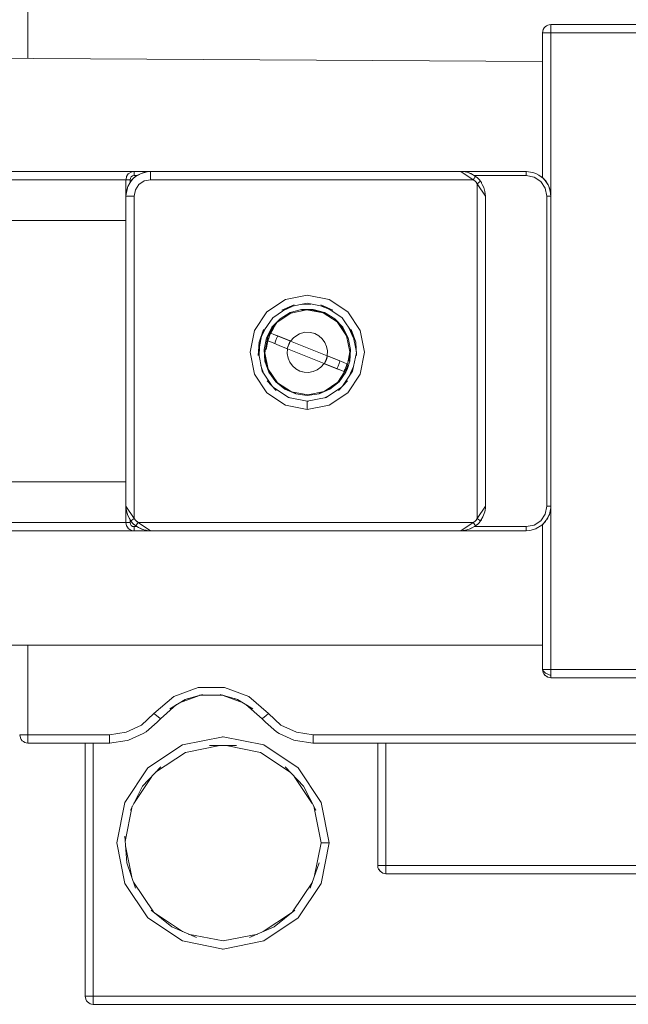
# Model space of a CAD drawing. Header units: millimetres. Extents: x 53746 to 116821, y -810352 to -765802.
# Tile 219 of 256: x 93901 to 93965, y -790748 to -790645. Entities that reach past the tile are written whole.
import ezdxf

# ---------------------------------------------------------------- set-up
doc = ezdxf.new("R2010")
doc.units = ezdxf.units.MM
doc.header["$MEASUREMENT"] = 0
doc.layers.add('Main Cradle Rails', color=7, linetype='Continuous', lineweight=0)
doc.layers.add('Tank and Accumulators', color=7, linetype='Continuous', lineweight=0)

# ---------------------------------------------------------------- blocks, each defined once
blk = doc.blocks.new('*U57')
at = {"layer": 'Tank and Accumulators', "color": 7, "linetype": 'Continuous', "lineweight": 0}
for p, q in [((8672.9, -2569.2), (8672.9, -2569.2)), ((8673.68, -2568.68), (8673.67, -2568.68)), ((8664.33, -2583.98), (8664.34, -2583.98)), ((8671.14, -2583.98), (8671.13, -2583.98)), ((8629.54, -2584.5), (8629.55, -2584.5)), ((8630.11, -2584.85), (8629.91, -2585.12)), ((8630.01, -2584.04), (8630.01, -2584.04)), ((8630.35, -2584.61), (8630.62, -2584.4)), ((8631.06, -2584.17), (8630.44, -2584.54)), ((8665.75, -2584.41), (8665.74, -2584.4)), ((8666.04, -2584.64), (8666.05, -2584.64)), ((8673.11, -2584.92), (8672.97, -2584.76)), ((8629.5, -2586.33), (8629.53, -2586.03)), ((8629.53, -2586.03), (8629.53, -2586.03)), ((8629.54, -2586), (8629.63, -2585.68)), ((8646.78, -2598.02), (8645.93, -2598.41)), ((8647.79, -2597.82), (8648.72, -2597.78)), ((8649.73, -2597.98), (8650.61, -2598.3)), ((8651.02, -2598.42), (8651, -2598.41)), ((8643.56, -2601.23), (8643.96, -2600.38)), ((8651.97, -2600.23), (8651.98, -2600.24)), ((8651.98, -2600.24), (8651.99, -2600.26)), ((8653.16, -2601.33), (8652.67, -2600.26)), ((8643.26, -2602.77), (8643.63, -2600.91)), ((8643.8, -2600.44), (8643.79, -2600.46)), ((8652.84, -2600.51), (8653.09, -2601)), ((8653.08, -2600.91), (8653.45, -2602.77)), ((8643.33, -2603.18), (8643.36, -2602.24)), ((8646.61, -2601.64), (8650.41, -2603.17)), ((8650.46, -2603.18), (8650.34, -2603.6)), ((8650.4, -2603.24), (8650.39, -2603.4)), ((8650.44, -2602.67), (8650.44, -2602.67)), ((8653.45, -2602.78), (8653.42, -2602.98)), ((8643.84, -2605.06), (8643.53, -2604.18)), ((8644.01, -2603.71), (8644, -2603.69)), ((8644.01, -2603.72), (8644.01, -2603.71)), ((8646.81, -2604.22), (8646.81, -2604.22)), ((8647.15, -2604.52), (8647.16, -2604.52)), ((8650.09, -2603.97), (8649.76, -2604.35)), ((8649.77, -2604.35), (8649.76, -2604.35)), ((8650.13, -2603.99), (8650.22, -2603.76)), ((8650.23, -2603.74), (8650.29, -2603.69)), ((8653.16, -2604.27), (8652.72, -2605.28)), ((8647.32, -2604.61), (8647.57, -2604.75)), ((8647.57, -2604.75), (8647.85, -2604.82)), ((8653.1, -2604.57), (8652.83, -2605.1)), ((8646.07, -2607.3), (8646.54, -2607.54)), ((8646.53, -2607.54), (8646.35, -2607.48)), ((8650.12, -2607.55), (8650.64, -2607.29)), ((8650.34, -2607.49), (8650.21, -2607.53)), ((8648.47, -2607.88), (8648.34, -2607.9)), ((8629.55, -2620.85), (8629.54, -2620.85)), ((8629.91, -2620.23), (8629.91, -2620.53)), ((8630.76, -2620.53), (8632.03, -2621.38)), ((8666.38, -2620.34), (8666.61, -2619.93)), ((8672.89, -2620.67), (8672.87, -2620.69)), ((8672.97, -2620.59), (8673.11, -2620.43)), ((8673.25, -2620.22), (8673.38, -2620.03)), ((8673.38, -2620.03), (8673.38, -2620.03)), ((8630.01, -2621.31), (8630.01, -2621.31)), ((8631.74, -2621.35), (8632.03, -2621.38)), ((8664.33, -2621.38), (8664.79, -2621.33)), ((8665.74, -2620.95), (8671.13, -2620.95)), ((8672.11, -2621.18), (8672.1, -2621.18)), ((8672.9, -2636.16), (8672.9, -2636.15)), ((8673.08, -2636.43), (8673.07, -2636.42)), ((8673.36, -2636.61), (8673.36, -2636.61)), ((8637.13, -2638.52), (8635.04, -2639.3)), ((8639.56, -2638.51), (8637.15, -2638.51)), ((8641.67, -2639.3), (8639.58, -2638.52)), ((8633.06, -2640.94), (8633.06, -2640.94)), ((8618.96, -2643.41), (8618.96, -2643.41)), ((8627.76, -2643.48), (8627.81, -2643.47)), ((8631.76, -2646.06), (8635.35, -2643.67)), ((8635.39, -2643.66), (8635.35, -2643.67)), ((8639.9, -2643.74), (8643.48, -2644.45)), ((8643.48, -2644.45), (8646.58, -2646.52)), ((8647.43, -2646.13), (8647.39, -2646.06)), ((8630.29, -2649.78), (8632.17, -2646.96)), ((8646.99, -2646.96), (8648.87, -2649.78)), ((8629.39, -2649.62), (8629.37, -2649.65)), ((8628.53, -2653.88), (8629.37, -2649.65)), ((8629.41, -2653.73), (8630.14, -2650.06)), ((8630.09, -2657.44), (8629.44, -2654.18)), ((8650.62, -2653.92), (8650.63, -2653.88)), ((8656.51, -2656.23), (8656.19, -2656.23)), ((8629.36, -2658.06), (8629.37, -2658.1)), ((8632.35, -2661.06), (8630.27, -2657.95)), ((8648.89, -2657.95), (8646.81, -2661.06)), ((8649.79, -2658.1), (8647.39, -2661.69)), ((8632.45, -2661.15), (8635.38, -2663.11)), ((8646.7, -2661.15), (8643.77, -2663.11)), ((8647.36, -2661.71), (8647.39, -2661.69)), ((8639.53, -2664.92), (8639.58, -2664.93)), ((8643.81, -2664.08), (8639.58, -2664.93)), ((8625.3, -2670.15), (8625.3, -2670.15))]:
    blk.add_line(p, q, dxfattribs=at)
at = {"layer": 'Tank and Accumulators', "color": 7, "linetype": 'Continuous', "lineweight": 0, "flags": 128}
for points in [[(8619.28, -2572.21), (8619.28, -2562.73), (8618.96, -2562.73), (8618.68, -2562.73), (8618.5, -2562.73), (8618.43, -2562.73)], [(8774.37, -2568.79), (8774.31, -2568.74), (8774.58, -2568.92), (8774.64, -2568.99), (8774.38, -2568.8), (8774.31, -2568.74), (8774.21, -2568.71), (8773.98, -2568.68), (8673.68, -2568.68), (8673.51, -2568.7), (8673.36, -2568.74), (8673.22, -2568.82), (8673.08, -2568.92), (8672.99, -2569.03), (8672.9, -2569.2), (8672.83, -2569.53), (8672.83, -2584.62), (8672.71, -2584.55)], [(8672.83, -2569.53), (8672.83, -2569.53), (8672.9, -2569.53), (8673.08, -2569.53), (8673.36, -2569.53), (8673.68, -2569.53), (8673.68, -2586.53)], [(8673.68, -2569.52), (8673.68, -2569.2), (8673.68, -2568.92), (8673.68, -2568.74), (8673.68, -2568.68), (8673.68, -2568.68)], [(8773.98, -2569.53), (8773.98, -2569.53), (8673.68, -2569.53), (8673.68, -2569.52)], [(8596.35, -2572.08), (8672.83, -2572.53), (8672.83, -2572.53)], [(8606.88, -2583.98), (8616.23, -2583.98), (8630.33, -2583.98)], [(8632.03, -2583.98), (8630.33, -2583.98), (8630.22, -2583.99), (8630.01, -2584.04), (8629.8, -2584.17), (8629.73, -2584.22), (8629.64, -2584.34), (8629.55, -2584.5), (8629.53, -2584.54), (8629.49, -2584.77), (8629.48, -2584.83), (8629.48, -2586.53)], [(8632.03, -2583.98), (8632.03, -2583.98), (8632.03, -2584.04), (8632.03, -2584.22), (8632.03, -2584.5), (8632.03, -2584.83), (8631.38, -2584.95), (8630.83, -2585.32), (8630.46, -2585.87), (8630.33, -2586.53), (8630.33, -2620.1), (8630.46, -2620.26)], [(8630.33, -2584.4), (8630.33, -2584.24), (8630.33, -2584.1), (8630.33, -2584.01), (8630.33, -2583.98)], [(8631.98, -2583.98), (8632.03, -2583.98), (8631.68, -2584.01), (8631.06, -2584.17), (8631.06, -2584.17)], [(8631.53, -2584.02), (8631.54, -2584.02), (8631.67, -2584.01)], [(8632.03, -2583.98), (8632.03, -2583.98), (8664.33, -2583.98), (8664.55, -2583.99), (8664.77, -2584.02), (8664.98, -2584.06), (8665.17, -2584.13), (8665.35, -2584.2), (8665.52, -2584.29), (8665.86, -2584.49), (8665.86, -2584.48)], [(8664.33, -2583.98), (8664.33, -2583.98), (8665.61, -2584.83), (8665.7, -2584.7), (8665.79, -2584.58), (8665.84, -2584.51), (8665.86, -2584.49), (8666.04, -2584.64)], [(8672.11, -2584.17), (8672.11, -2584.17), (8671.82, -2584.07), (8671.13, -2583.98), (8664.34, -2583.98)], [(8664.79, -2584.02), (8664.83, -2584.02), (8664.91, -2584.05)], [(8671.13, -2583.98), (8671.13, -2583.98), (8671.13, -2584.01), (8671.13, -2584.1), (8671.13, -2584.24), (8671.13, -2584.4)], [(8616.23, -2584.82), (8616.23, -2584.83), (8629.48, -2584.83), (8629.48, -2584.83)], [(8629.91, -2585.12), (8629.91, -2584.83), (8629.74, -2584.83), (8629.61, -2584.83), (8629.51, -2584.83), (8629.48, -2584.83), (8629.48, -2584.82)], [(8629.68, -2585.55), (8629.67, -2585.55), (8629.95, -2585.06), (8630.23, -2584.72), (8630.35, -2584.61), (8630.34, -2584.61)], [(8630.62, -2584.4), (8630.33, -2584.4), (8630.17, -2584.43), (8630.03, -2584.52), (8629.94, -2584.66), (8629.91, -2584.83)], [(8630.12, -2584.84), (8630.11, -2584.85), (8630.23, -2584.72), (8630.23, -2584.72)], [(8630.43, -2584.55), (8630.43, -2584.55), (8630.23, -2584.72), (8630.23, -2584.73)], [(8630.62, -2584.4), (8630.62, -2584.4), (8631.06, -2584.17), (8631.06, -2584.17), (8631.51, -2584.03)], [(8666.22, -2584.81), (8666.37, -2585), (8666.34, -2585.01), (8666.27, -2585.07), (8666.16, -2585.15), (8666.03, -2585.25), (8665.9, -2585.1), (8665.76, -2584.95), (8665.61, -2584.83), (8632.03, -2584.83)], [(8665.15, -2584.12), (8665.3, -2584.17), (8665.74, -2584.4), (8665.86, -2584.48)], [(8673.68, -2618.83), (8673.68, -2618.83), (8673.65, -2618.83), (8673.56, -2618.83), (8673.42, -2618.83), (8673.26, -2618.83), (8673.26, -2586.53), (8673.09, -2585.71), (8672.63, -2585.02), (8671.94, -2584.56), (8671.13, -2584.4), (8665.74, -2584.4)], [(8665.86, -2584.49), (8666.01, -2584.61), (8666, -2584.6)], [(8666.05, -2584.64), (8666.01, -2584.61), (8666.01, -2584.61)], [(8666.22, -2584.81), (8666.05, -2584.64), (8666.05, -2584.64)], [(8666.26, -2584.86), (8666.25, -2584.85), (8666.22, -2584.81)], [(8666.25, -2584.84), (8666.25, -2584.85), (8666.37, -2584.99)], [(8666.55, -2585.32), (8666.37, -2585), (8666.37, -2585)], [(8666.37, -2585), (8666.46, -2585.12), (8666.45, -2585.11)], [(8672.11, -2584.17), (8672.11, -2584.17), (8672.45, -2584.35), (8672.93, -2584.72), (8672.99, -2584.79), (8673.39, -2585.35), (8673.49, -2585.55), (8673.6, -2585.9), (8673.6, -2585.94)], [(8672.87, -2584.66), (8672.84, -2584.63), (8672.83, -2584.62), (8672.83, -2584.62)], [(8672.93, -2584.72), (8672.87, -2584.66), (8672.89, -2584.68)], [(8672.96, -2584.75), (8672.97, -2584.76), (8672.93, -2584.72)], [(8673.38, -2585.32), (8673.11, -2584.92), (8673.11, -2584.92)], [(8629.48, -2607.41), (8629.48, -2607.41), (8629.48, -2604.28), (8629.48, -2601.07), (8629.48, -2597.94), (8629.48, -2586.53), (8629.49, -2586.35), (8629.64, -2585.67), (8629.67, -2585.55), (8629.91, -2585.12), (8629.91, -2585.12)], [(8629.65, -2585.61), (8629.67, -2585.55), (8629.67, -2585.55), (8629.67, -2585.55)], [(8666.88, -2618.83), (8666.88, -2618.83), (8666.03, -2620.1), (8666.03, -2585.25), (8666.88, -2586.53), (8666.88, -2586.53)], [(8666.46, -2585.12), (8666.46, -2585.12), (8666.48, -2585.19)], [(8666.88, -2586.52), (8666.88, -2586.53), (8666.83, -2586.06), (8666.72, -2585.66), (8666.55, -2585.32)], [(8673.68, -2586.51), (8673.68, -2586.53), (8673.62, -2586.01), (8673.49, -2585.55), (8673.38, -2585.32), (8673.38, -2585.32)], [(8629.48, -2586.52), (8629.48, -2586.53), (8629.48, -2586.51)], [(8629.48, -2586.53), (8629.48, -2586.53), (8629.55, -2586.53), (8629.73, -2586.53), (8630.01, -2586.53), (8630.33, -2586.53)], [(8666.88, -2586.53), (8666.88, -2586.53), (8666.88, -2618.83), (8666.88, -2618.83)], [(8673.68, -2586.53), (8673.68, -2586.53), (8673.65, -2586.53), (8673.56, -2586.53), (8673.42, -2586.53), (8673.26, -2586.53)], [(8673.68, -2618.83), (8673.68, -2618.83), (8673.68, -2586.53), (8673.68, -2586.52)], [(8629.48, -2589.08), (8629.48, -2589.08), (8606.36, -2589.08), (8606.27, -2589.08), (8606.09, -2589.13), (8605.93, -2589.23), (8605.81, -2589.36), (8605.72, -2589.53), (8605.68, -2589.76), (8605.68, -2590.74)], [(8648.35, -2607.9), (8648.35, -2607.9), (8648.35, -2607.97), (8648.35, -2608.15), (8648.35, -2608.43), (8648.35, -2608.75), (8646.08, -2608.3), (8644.14, -2607.01), (8642.86, -2605.08), (8642.4, -2602.8), (8642.86, -2600.53), (8644.14, -2598.6), (8646.08, -2597.31), (8648.35, -2596.85), (8650.63, -2597.31), (8652.56, -2598.6), (8653.85, -2600.53), (8654.3, -2602.8), (8653.85, -2605.08), (8652.56, -2607.01), (8650.63, -2608.3), (8648.35, -2608.75)], [(8643.66, -2600.82), (8644.75, -2599.2), (8646.33, -2598.14)], [(8652.6, -2601.29), (8652.85, -2602.5), (8652.76, -2603.72), (8652.53, -2604.49), (8652.35, -2604.88), (8651.65, -2605.88), (8650.69, -2606.65), (8649.57, -2607.14), (8648.35, -2607.31), (8647.14, -2607.14), (8646.01, -2606.65), (8645.06, -2605.88), (8644.35, -2604.88), (8643.94, -2603.72), (8643.86, -2602.5), (8644.11, -2601.29), (8644.67, -2600.2), (8645.51, -2599.31), (8646.56, -2598.67), (8647.74, -2598.34), (8648.97, -2598.34), (8650.15, -2598.67), (8651.2, -2599.31), (8652.03, -2600.2), (8652.6, -2601.29)], [(8652.33, -2604.4), (8652.37, -2604.42), (8652.42, -2604.44), (8652.46, -2604.46), (8651.51, -2605.9), (8650.09, -2606.88), (8648.4, -2607.23), (8646.7, -2606.91), (8645.25, -2605.97), (8644.28, -2604.54), (8643.92, -2602.85), (8644.24, -2601.15), (8645.19, -2599.7), (8646.62, -2598.73), (8648.31, -2598.38), (8650.01, -2598.7), (8651.45, -2599.64), (8652.43, -2601.07), (8652.78, -2602.76), (8652.46, -2604.46), (8652.53, -2604.49)], [(8646.95, -2597.87), (8646.97, -2597.86), (8645.69, -2598.42), (8645.7, -2598.41)], [(8646.47, -2598.08), (8648.35, -2597.7), (8650.23, -2598.08)], [(8650.01, -2598.7), (8648.96, -2598.41), (8648.31, -2598.38), (8647.75, -2598.41), (8647.75, -2598.41)], [(8649.75, -2597.87), (8649.74, -2597.86), (8651.02, -2598.42)], [(8650.37, -2598.14), (8651.96, -2599.2), (8653.04, -2600.82)], [(8645.19, -2599.7), (8645.55, -2599.36), (8645.55, -2599.36)], [(8648.95, -2598.41), (8648.96, -2598.41), (8649.08, -2598.44)], [(8650.11, -2598.73), (8650.12, -2598.73), (8650.01, -2598.7)], [(8652.53, -2601.31), (8652.54, -2601.32), (8652.43, -2601.07), (8651.98, -2600.24), (8651.45, -2599.64), (8651.15, -2599.36), (8651.16, -2599.36)], [(8644.71, -2600.28), (8644.73, -2600.24), (8644.24, -2601.15)], [(8644.56, -2600.81), (8644.56, -2600.81), (8644.84, -2600.33), (8644.84, -2600.33)], [(8644.73, -2600.24), (8644.73, -2600.24), (8645.19, -2599.7)], [(8643.23, -2603.12), (8643.23, -2603.15), (8643.33, -2601.76), (8643.8, -2600.44)], [(8644.24, -2601.15), (8644.17, -2601.32), (8644.17, -2601.31)], [(8644.43, -2601.07), (8644.33, -2601.34), (8644.24, -2601.61)], [(8644.31, -2601.36), (8644.3, -2601.36), (8644.24, -2601.61), (8644.78, -2601.83), (8645.49, -2602.12), (8646.29, -2602.44), (8646.29, -2602.44)], [(8644.88, -2600.94), (8644.56, -2600.81), (8644.43, -2601.07), (8644.3, -2601.36), (8644.3, -2601.37)], [(8646.94, -2601.26), (8646.94, -2601.26), (8646.61, -2601.64), (8644.88, -2600.94), (8644.56, -2600.81)], [(8646.57, -2601.62), (8646.57, -2601.62), (8645.28, -2601.1), (8644.88, -2600.94)], [(8644.96, -2601.9), (8645.05, -2601.63), (8645.15, -2601.36), (8645.28, -2601.1)], [(8648.1, -2600.72), (8648.1, -2600.72), (8647.53, -2600.88), (8646.94, -2601.26), (8646.94, -2601.26)], [(8648.1, -2600.72), (8648.1, -2600.72), (8648.68, -2600.73), (8648.68, -2600.73)], [(8649.55, -2601.08), (8649.13, -2600.86), (8648.68, -2600.73), (8648.68, -2600.73)], [(8649.9, -2601.39), (8649.9, -2601.39), (8649.55, -2601.08)], [(8650.18, -2601.77), (8650.18, -2601.77), (8649.9, -2601.39), (8649.9, -2601.39)], [(8653.47, -2603.12), (8653.47, -2603.15), (8653.38, -2601.76), (8652.91, -2600.44), (8652.91, -2600.46)], [(8643.34, -2601.73), (8643.33, -2601.76), (8643.32, -2601.85)], [(8644.07, -2602.49), (8644.07, -2602.51), (8644.24, -2601.61), (8644.24, -2601.61)], [(8646.29, -2602.44), (8646.25, -2602.42), (8646.57, -2601.62), (8646.61, -2601.64)], [(8646.57, -2601.62), (8646.47, -2601.89), (8646.36, -2602.16), (8646.25, -2602.42)], [(8646.25, -2602.42), (8646.25, -2602.42), (8646.29, -2602.44)], [(8646.29, -2602.44), (8646.29, -2602.44), (8646.26, -2602.94), (8646.26, -2602.94)], [(8646.27, -2602.38), (8646.41, -2602.02), (8646.41, -2602.02)], [(8650.09, -2603.97), (8650.09, -2603.97), (8646.29, -2602.44), (8646.29, -2602.44)], [(8646.41, -2602.02), (8646.41, -2602.02), (8646.55, -2601.67)], [(8646.61, -2601.64), (8646.57, -2601.62), (8646.55, -2601.65)], [(8650.41, -2603.17), (8650.41, -2603.17), (8646.61, -2601.64), (8646.61, -2601.64)], [(8650.44, -2602.66), (8650.44, -2602.66), (8650.36, -2602.21), (8650.18, -2601.77), (8650.18, -2601.77)], [(8653.36, -2601.73), (8653.38, -2601.76), (8653.38, -2601.85)], [(8644.7, -2606.34), (8643.64, -2604.76), (8643.26, -2602.82)], [(8643.92, -2602.51), (8643.92, -2602.5), (8643.92, -2602.85), (8644.01, -2603.71), (8644.28, -2604.54), (8644.41, -2604.85), (8644.41, -2604.84)], [(8646.26, -2602.94), (8646.26, -2602.94), (8646.34, -2603.4), (8646.34, -2603.4)], [(8646.53, -2603.83), (8646.34, -2603.4), (8646.34, -2603.4)], [(8650.34, -2603.45), (8650.24, -2603.72), (8650.13, -2603.99), (8650.09, -2603.97)], [(8650.44, -2603.18), (8650.34, -2603.6), (8650.13, -2603.99), (8650.13, -2603.99)], [(8650.23, -2603.74), (8650.3, -2603.59), (8650.34, -2603.45)], [(8650.34, -2603.45), (8650.34, -2603.45), (8650.42, -2603.17)], [(8650.44, -2602.66), (8650.44, -2602.66), (8650.41, -2603.17), (8652.15, -2603.86), (8652.47, -2603.99), (8652.47, -2603.99)], [(8652.15, -2603.86), (8651.74, -2603.7), (8650.46, -2603.18), (8650.46, -2603.18)], [(8652.7, -2603.69), (8652.7, -2603.71), (8652.78, -2602.76)], [(8652.78, -2602.76), (8652.78, -2602.5), (8652.78, -2602.51)], [(8653.06, -2604.76), (8653.06, -2604.76), (8653.45, -2602.82)], [(8646.53, -2603.83), (8646.53, -2603.83), (8646.81, -2604.22), (8646.81, -2604.22)], [(8648.02, -2604.87), (8648.02, -2604.87), (8647.57, -2604.75), (8647.16, -2604.52), (8646.81, -2604.22), (8646.81, -2604.22)], [(8649.76, -2604.35), (8649.76, -2604.35), (8649.39, -2604.62), (8649.39, -2604.62)], [(8652.14, -2604.8), (8651.82, -2604.67), (8650.09, -2603.97), (8650.09, -2603.97)], [(8650.14, -2603.98), (8650.13, -2603.99), (8651.42, -2604.51), (8651.82, -2604.67)], [(8651.74, -2603.7), (8651.66, -2603.98), (8651.55, -2604.25), (8651.42, -2604.51)], [(8652.14, -2604.8), (8652.21, -2604.67), (8652.27, -2604.54), (8652.33, -2604.4), (8652.38, -2604.27), (8652.43, -2604.13), (8652.47, -2603.99)], [(8648.02, -2604.87), (8648.02, -2604.87), (8648.48, -2604.89), (8648.48, -2604.89)], [(8648.48, -2604.89), (8648.48, -2604.89), (8648.95, -2604.81), (8648.95, -2604.81)], [(8648.95, -2604.81), (8649.39, -2604.62), (8649.39, -2604.62)], [(8651.82, -2604.67), (8652.14, -2604.8), (8652.14, -2604.8)], [(8653.06, -2604.75), (8653.06, -2604.76), (8652, -2606.34)], [(8645.1, -2606.77), (8645.11, -2606.78), (8644.16, -2605.76), (8644.18, -2605.78)], [(8646.4, -2607.51), (8646.4, -2607.52), (8644.79, -2606.44)], [(8645.25, -2605.97), (8645.11, -2605.83), (8645.11, -2605.84)], [(8647.15, -2607.08), (8647.15, -2607.08), (8646.7, -2606.91), (8646.05, -2606.6), (8645.25, -2605.97)], [(8650.3, -2607.52), (8650.3, -2607.52), (8651.91, -2606.44)], [(8650.83, -2606.46), (8650.66, -2606.6), (8651.51, -2605.9)], [(8651.51, -2605.9), (8651.6, -2605.83), (8651.58, -2605.85)], [(8652.53, -2605.78), (8652.54, -2605.76), (8651.59, -2606.78), (8651.6, -2606.77)], [(8629.99, -2620.36), (8629.99, -2620.36), (8629.82, -2620.04), (8629.65, -2619.69), (8629.53, -2619.3), (8629.48, -2618.83), (8629.48, -2607.41), (8629.48, -2607.41)], [(8646.41, -2607.52), (8646.4, -2607.52), (8648.35, -2607.9), (8650.3, -2607.52), (8650.3, -2607.51)], [(8649.56, -2607.08), (8649.55, -2607.08), (8650.09, -2606.88)], [(8650.09, -2606.88), (8650.66, -2606.6), (8650.65, -2606.6)], [(8605.68, -2611.82), (8605.68, -2614.61), (8605.68, -2615.6), (8605.69, -2615.65), (8605.72, -2615.7), (8605.81, -2615.86), (8605.93, -2616), (8606.09, -2616.09), (8606.27, -2616.14), (8606.36, -2616.28), (8629.48, -2616.27), (8629.48, -2616.27)], [(8629.48, -2620.53), (8616.23, -2620.53), (8616.23, -2616.27)], [(8629.48, -2618.83), (8629.53, -2619.32), (8629.67, -2619.8), (8629.91, -2620.23), (8629.99, -2620.35)], [(8629.48, -2618.83), (8629.48, -2620.53), (8629.5, -2620.7), (8629.55, -2620.85), (8629.58, -2620.91), (8629.71, -2621.1), (8629.73, -2621.13), (8629.89, -2621.25), (8630.01, -2621.31), (8630.1, -2621.34), (8630.33, -2621.38), (8632.03, -2621.38)], [(8629.48, -2618.83), (8629.48, -2618.83), (8630.33, -2620.1), (8630.2, -2620.2), (8630.09, -2620.28), (8630.02, -2620.34), (8629.99, -2620.36), (8630.14, -2620.54)], [(8666.62, -2619.92), (8666.62, -2619.92), (8666.69, -2619.76), (8666.76, -2619.59), (8666.81, -2619.41), (8666.85, -2619.22), (8666.87, -2619.03), (8666.88, -2618.83), (8666.88, -2618.83)], [(8673.26, -2618.83), (8673.09, -2619.64), (8672.63, -2620.33), (8671.94, -2620.79), (8671.13, -2620.95), (8671.13, -2621.11), (8671.13, -2621.25), (8671.13, -2621.34), (8671.13, -2621.38)], [(8672.83, -2635.83), (8672.83, -2635.83), (8672.9, -2635.83), (8673.08, -2635.83), (8673.36, -2635.83), (8673.68, -2635.83), (8673.68, -2618.83), (8673.68, -2618.83)], [(8673.68, -2618.83), (8673.68, -2618.83), (8673.67, -2619), (8673.53, -2619.68), (8673.49, -2619.8), (8673.48, -2619.8)], [(8673.68, -2635.83), (8673.68, -2635.83), (8773.98, -2635.83), (8773.98, -2618.83)], [(8672.94, -2620.63), (8672.93, -2620.63), (8673.21, -2620.29), (8673.49, -2619.8), (8673.49, -2619.8)], [(8673.38, -2620.03), (8673.49, -2619.8), (8673.49, -2619.79)], [(8673.54, -2619.64), (8673.6, -2619.45), (8673.6, -2619.45)], [(8673.6, -2619.45), (8673.6, -2619.45), (8673.64, -2619.17)], [(8629.48, -2620.53), (8629.48, -2620.53), (8629.51, -2620.53), (8629.61, -2620.53), (8629.74, -2620.53), (8629.91, -2620.53), (8629.94, -2620.69), (8630.03, -2620.83), (8630.17, -2620.92), (8630.33, -2620.95), (8630.62, -2620.95)], [(8630.12, -2620.51), (8630.11, -2620.5), (8629.99, -2620.36)], [(8630.1, -2620.49), (8630.11, -2620.5), (8630.14, -2620.54)], [(8630.14, -2620.54), (8630.14, -2620.54), (8630.32, -2620.71), (8630.32, -2620.71)], [(8630.32, -2620.71), (8630.5, -2620.87), (8630.52, -2620.84), (8630.58, -2620.77), (8630.66, -2620.66), (8630.76, -2620.53), (8665.61, -2620.53), (8665.76, -2620.4), (8665.9, -2620.26), (8666.03, -2620.1), (8666.16, -2620.2), (8666.27, -2620.28), (8666.34, -2620.34), (8666.37, -2620.36), (8666.22, -2620.54)], [(8630.32, -2620.71), (8630.35, -2620.74), (8630.36, -2620.75)], [(8630.5, -2620.86), (8630.35, -2620.74), (8630.35, -2620.74)], [(8630.46, -2620.26), (8630.6, -2620.4), (8630.76, -2620.53), (8630.46, -2620.26)], [(8630.62, -2620.95), (8630.62, -2620.95), (8630.5, -2620.87)], [(8630.5, -2620.87), (8630.5, -2620.87), (8630.8, -2621.03), (8630.95, -2621.12), (8631.11, -2621.19), (8631.28, -2621.25), (8631.46, -2621.3), (8631.64, -2621.34), (8631.83, -2621.37)], [(8632.03, -2621.38), (8664.33, -2621.38), (8664.79, -2621.33), (8665.19, -2621.21), (8665.54, -2621.04), (8665.86, -2620.87), (8665.86, -2620.87)], [(8666.05, -2620.71), (8665.86, -2620.87), (8665.84, -2620.84), (8665.79, -2620.77), (8665.7, -2620.66), (8665.61, -2620.53), (8664.33, -2621.38), (8664.33, -2621.38)], [(8664.33, -2621.38), (8671.13, -2621.38), (8671.48, -2621.35), (8672.11, -2621.18), (8672.15, -2621.16), (8672.74, -2620.8), (8672.93, -2620.63), (8672.97, -2620.59), (8672.96, -2620.6)], [(8665.86, -2620.87), (8665.74, -2620.95), (8665.75, -2620.94)], [(8666.05, -2620.71), (8666.01, -2620.74), (8665.86, -2620.86)], [(8666.22, -2620.54), (8666.22, -2620.54), (8666.05, -2620.71), (8666.05, -2620.71)], [(8666.37, -2620.36), (8666.25, -2620.5), (8666.22, -2620.54)], [(8666.45, -2620.24), (8666.46, -2620.23), (8666.37, -2620.35)], [(8666.48, -2620.16), (8666.46, -2620.23), (8666.46, -2620.23)], [(8672.8, -2620.75), (8672.83, -2620.73), (8672.83, -2635.83), (8672.83, -2635.83)], [(8672.83, -2620.73), (8672.83, -2620.73), (8672.84, -2620.72), (8672.87, -2620.69)], [(8672.87, -2620.69), (8672.93, -2620.63), (8672.93, -2620.63)], [(8673.11, -2620.43), (8673.11, -2620.43), (8673.17, -2620.34)], [(8630.33, -2621.37), (8630.33, -2621.38), (8616.23, -2621.38), (8606.88, -2621.38), (8606.88, -2621.38)], [(8630.33, -2620.95), (8630.33, -2621.11), (8630.33, -2621.25), (8630.33, -2621.34), (8630.33, -2621.38), (8630.32, -2621.37)], [(8630.61, -2620.94), (8630.62, -2620.95), (8631.06, -2621.18), (8631.22, -2621.23)], [(8631.48, -2621.31), (8631.54, -2621.33), (8631.59, -2621.33)], [(8664.79, -2621.33), (8664.83, -2621.33), (8665.3, -2621.18), (8665.74, -2620.95), (8665.74, -2620.95)], [(8672.83, -2633.28), (8672.83, -2633.28), (8596.33, -2633.28), (8595.68, -2633.15), (8595.13, -2632.78), (8594.76, -2632.23), (8594.63, -2631.58), (8594.63, -2629.39)], [(8643.85, -2640.78), (8643.85, -2640.78), (8644.06, -2640.61), (8644.32, -2640.41), (8642.26, -2638.63), (8639.72, -2637.68), (8637, -2637.68), (8634.45, -2638.63), (8632.4, -2640.41), (8631.1, -2641.6), (8629.51, -2642.36), (8627.76, -2642.63), (8619.28, -2642.63), (8619.28, -2633.27)], [(8673.68, -2636.43), (8673.68, -2636.43), (8673.14, -2636.21), (8672.86, -2635.91), (8672.83, -2635.83), (8672.9, -2636.15), (8672.96, -2636.26), (8673.08, -2636.43), (8673.23, -2636.52)], [(8673.35, -2636.61), (8673.36, -2636.61), (8673.51, -2636.65), (8673.68, -2636.68), (8773.98, -2636.68), (8774.21, -2636.64), (8774.31, -2636.61), (8774.58, -2636.43), (8774.64, -2636.36), (8774.77, -2636.15), (8774.8, -2636.02), (8774.8, -2636.02)], [(8673.67, -2636.67), (8673.68, -2636.68), (8673.68, -2636.65), (8673.68, -2636.56), (8673.68, -2636.43), (8673.68, -2636.25), (8673.68, -2636.05), (8673.68, -2635.83)], [(8673.35, -2636.6), (8673.36, -2636.61), (8673.29, -2636.57), (8673.11, -2636.44), (8673.13, -2636.45)], [(8637.37, -2638.45), (8637.43, -2638.44), (8635.64, -2638.94), (8634.05, -2639.9), (8634.06, -2639.9)], [(8635.63, -2638.94), (8635.64, -2638.94), (8635.95, -2638.85)], [(8642.66, -2639.9), (8642.67, -2639.9), (8641.08, -2638.94), (8639.29, -2638.44), (8639.35, -2638.45)], [(8640.76, -2638.85), (8641.08, -2638.94), (8641.08, -2638.94)], [(8634.74, -2639.48), (8633.06, -2640.94), (8632.73, -2641.31), (8631.58, -2642.31), (8631.29, -2642.48), (8629.76, -2643.18), (8629.6, -2643.22), (8627.76, -2643.48), (8619.28, -2643.48), (8619.11, -2643.45), (8618.96, -2643.41), (8618.82, -2643.33), (8618.68, -2643.23), (8618.59, -2643.12), (8618.5, -2642.95), (8618.43, -2642.63)], [(8704.77, -2644.08), (8701.73, -2643.48), (8648.95, -2643.48), (8647.12, -2643.22), (8646.96, -2643.18), (8645.42, -2642.48), (8645.14, -2642.31), (8643.99, -2641.31), (8643.65, -2640.94), (8641.97, -2639.48)], [(8632.4, -2640.41), (8632.65, -2640.61), (8632.87, -2640.78), (8633.01, -2640.9), (8633.06, -2640.94), (8633.06, -2640.94)], [(8643.66, -2640.94), (8643.65, -2640.94), (8643.71, -2640.9), (8643.85, -2640.78)], [(8648.95, -2642.63), (8647.21, -2642.36), (8645.61, -2641.6), (8644.32, -2640.41)], [(8618.43, -2642.63), (8618.5, -2642.63), (8618.68, -2642.63), (8618.96, -2642.63), (8619.28, -2642.63), (8619.28, -2642.95), (8619.28, -2643.23), (8619.28, -2643.41), (8619.28, -2643.48), (8619.27, -2643.47)], [(8625.23, -2643.48), (8625.23, -2643.48), (8625.23, -2669.83), (8625.3, -2670.15), (8625.39, -2670.32), (8625.48, -2670.43), (8625.62, -2670.53), (8625.76, -2670.61), (8625.91, -2670.65), (8626.08, -2670.68), (8821.58, -2670.68), (8821.81, -2670.64), (8821.91, -2670.61), (8822.18, -2670.43), (8822.24, -2670.36), (8822.37, -2670.15), (8822.4, -2670.02), (8822.4, -2670.02)], [(8626.08, -2643.48), (8626.08, -2669.83), (8821.58, -2669.83), (8821.58, -2669.83)], [(8627.76, -2643.48), (8627.76, -2643.48), (8627.76, -2643.41), (8627.76, -2643.23), (8627.76, -2642.95), (8627.76, -2642.63)], [(8635.35, -2643.67), (8639.58, -2642.83), (8639.54, -2642.83)], [(8639.58, -2642.83), (8643.81, -2643.67), (8647.39, -2646.06)], [(8701.73, -2643.48), (8701.73, -2643.48), (8701.73, -2643.41), (8701.73, -2643.23), (8701.73, -2642.95), (8701.73, -2642.63), (8648.95, -2642.63), (8648.95, -2642.95), (8648.95, -2643.23), (8648.95, -2643.41), (8648.95, -2643.48), (8648.91, -2643.47)], [(8655.67, -2643.48), (8655.67, -2643.48), (8655.67, -2656.23), (8655.7, -2656.42), (8655.73, -2656.55), (8655.77, -2656.61), (8655.92, -2656.83), (8656.05, -2656.92)], [(8710.23, -2656.23), (8656.52, -2656.23), (8656.52, -2643.48)], [(8632.57, -2646.52), (8635.67, -2644.45), (8639.26, -2643.74)], [(8640.96, -2643.74), (8640.97, -2643.74), (8638.18, -2643.74), (8638.19, -2643.74)], [(8629.37, -2649.65), (8631.76, -2646.06), (8631.74, -2646.09)], [(8633.12, -2645.94), (8633.12, -2645.94), (8631.22, -2647.98), (8631.2, -2648)], [(8646.04, -2645.94), (8646.03, -2645.94), (8647.94, -2647.98), (8647.95, -2648)], [(8647.39, -2646.06), (8649.79, -2649.65), (8649.71, -2649.53)], [(8629.94, -2650.45), (8629.94, -2650.45), (8631.22, -2647.98), (8631.22, -2647.97)], [(8649.21, -2650.44), (8649.22, -2650.45), (8647.94, -2647.98), (8647.93, -2647.97)], [(8649.02, -2650.06), (8649.78, -2653.88), (8649.07, -2657.44)], [(8649.79, -2649.65), (8650.63, -2653.88), (8650.3, -2653.88), (8650.03, -2653.88), (8649.84, -2653.88), (8649.78, -2653.88)], [(8630.49, -2658.58), (8630.49, -2658.58), (8629.56, -2655.96), (8629.37, -2653.18), (8629.37, -2653.18)], [(8629.37, -2658.1), (8628.53, -2653.88), (8628.54, -2653.94)], [(8650.63, -2653.88), (8649.79, -2658.1), (8649.79, -2658.06)], [(8648.66, -2658.58), (8648.66, -2658.58), (8649.59, -2655.96), (8649.59, -2655.96)], [(8655.73, -2656.23), (8655.67, -2656.23), (8655.67, -2656.23)], [(8656.19, -2656.23), (8655.92, -2656.23), (8655.73, -2656.23), (8655.73, -2656.23)], [(8655.73, -2656.55), (8655.73, -2656.55), (8655.77, -2656.61)], [(8655.78, -2656.62), (8655.92, -2656.83), (8655.93, -2656.84)], [(8656.52, -2657.07), (8656.52, -2657.08), (8656.52, -2657.01), (8656.52, -2656.83), (8656.52, -2656.55), (8656.52, -2656.23), (8656.52, -2656.23)], [(8656.05, -2656.92), (8656.19, -2657.01), (8656.42, -2657.07), (8656.52, -2657.08), (8710.23, -2657.08), (8710.23, -2657.08)], [(8635.35, -2664.08), (8631.76, -2661.69), (8629.37, -2658.1)], [(8634.27, -2662.62), (8634.26, -2662.62), (8632.1, -2660.86), (8632.11, -2660.87)], [(8647.05, -2660.86), (8647.05, -2660.86), (8644.89, -2662.62), (8642.34, -2663.73), (8642.34, -2663.73)], [(8647.39, -2661.69), (8643.81, -2664.08), (8643.84, -2664.06)], [(8636.81, -2663.73), (8636.82, -2663.73), (8634.26, -2662.62), (8634.19, -2662.56)], [(8644.89, -2662.62), (8644.89, -2662.62), (8644.96, -2662.56)], [(8643.19, -2663.36), (8639.58, -2664.08), (8635.96, -2663.36)], [(8639.58, -2664.93), (8635.35, -2664.08), (8635.38, -2664.09)], [(8625.23, -2669.83), (8625.23, -2669.83), (8625.3, -2669.83), (8625.48, -2669.83), (8625.76, -2669.83), (8626.06, -2669.83)], [(8626.08, -2669.83), (8626.08, -2669.83), (8626.08, -2670.15), (8626.08, -2670.43), (8626.08, -2670.61), (8626.08, -2670.68), (8626.07, -2670.67)]]:
    blk.add_lwpolyline(points, dxfattribs=at)

msp = doc.modelspace()

# ---------------------------------------------------------------- block references
at = {"layer": 'Main Cradle Rails', "color": 7, "linetype": 'Continuous', "lineweight": 0}
msp.add_blockref('*U57', (85283.05, -788076.95), dxfattribs=at)

doc.saveas('drawing.dxf')
